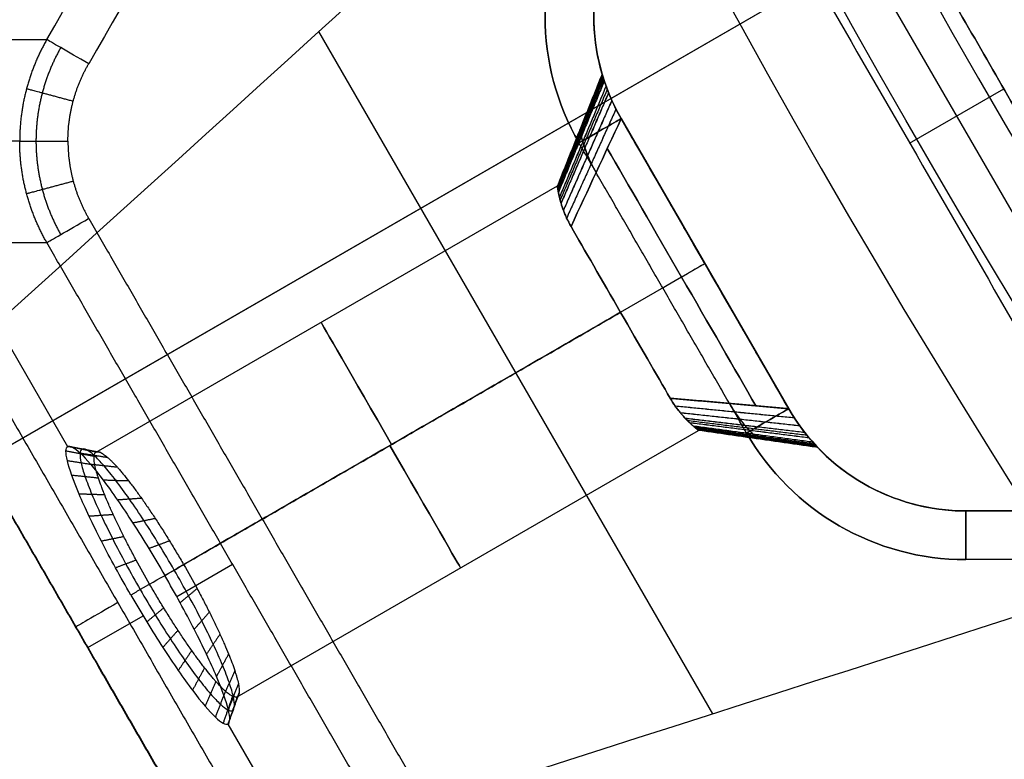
# Model space of a CAD drawing. Header units: millimetres. Extents: x -231 to 231, y -185 to 265.
# Tile 8 of 29: x -177 to -157, y -104 to -89. Entities that reach past the tile are written whole.
import ezdxf

# ---------------------------------------------------------------- set-up
doc = ezdxf.new("R2010")
doc.units = ezdxf.units.MM
doc.layers.add('Layer 01', color=7, linetype='Continuous', true_color=0x000000)

msp = doc.modelspace()

# ---------------------------------------------------------------- linework, layer by layer
at = {"layer": 'Layer 01', "color": 254, "true_color": 0xcad1ee}
for p, q in [((-127.926, -69.351, 781.5), (-186.354, -103.084, 230.361)), ((-149.99, -104.819, 771.164), (-165.771, -77.485, 771.164)), ((-210.288, -116.898, 231.23), (-158.868, -87.211, 781.5)), ((-162.91, -103.398, 394.938), (-171.001, -89.385, 394.938)), ((-158.869, -91.674, 760.81), (-156.936, -90.558, 781.5)), ((-164.794, -91.171, 332.244), (-161.353, -97.13, 332.244)), ((-164.794, -91.171, 314.756), (-161.353, -97.13, 314.756)), ((-164.794, -91.171, 337.5), (-161.353, -97.13, 337.5)), ((-161.353, -97.13, 309.5), (-164.794, -91.171, 309.5)), ((-175.579, -98.022, 323.5), (-166.104, -92.552, 323.5)), ((-178.583, -93.717, 323.518), (-176.164, -97.908, 323.518)), ((-164.805, -95.15, 326.4), (-163.073, -94.15, 328.4)), ((-164.805, -95.15, 320.6), (-163.073, -94.15, 318.6)), ((-163.073, -94.15, 328.4), (-163.073, -94.15, 337.5)), ((-163.073, -94.15, 309.5), (-163.073, -94.15, 318.6)), ((-173.78, -100.332, 326.4), (-164.805, -95.15, 326.4)), ((-172.679, -103.045, 323.5), (-163.204, -97.575, 323.5)), ((-157.716, -99.23, 323.5), (157.716, -99.23, 323.5)), ((-173.922, -100.985, 326.808), (-172.776, -100.324, 337.622)), ((-175.744, -102.037, 309.622), (-174.612, -101.384, 320.301)), ((-172.873, -103.608, 323.518), (-170.453, -107.799, 323.518))]:
    msp.add_line(p, q, dxfattribs=at)
for centre, radius, start, end in [((0, 0, 797.5), 185.225, 180, 0), ((0, 0, 762.8), 185.225, 180, 0), ((0, 0, 780.15), 185.225, 180, 0), ((0, 0, 799.5), 181.505, 180, 0), ((-161.156, -89.071, 308.5), 5.2, 150, 210), ((-161.156, -89.071, 309.5), 4.2, 150, 210), ((-161.156, -89.071, 323.5), 4.2, 150, 196.3862), ((-157.716, -95.03, 309.5), 4.2, 210, 270), ((-157.716, -95.03, 338.5), 5.2, 210, 270), ((-157.716, -95.03, 308.5), 5.2, 210, 270), ((-157.716, -95.03, 323.5), 4.2, 223.6138, 270)]:
    msp.add_arc(centre, radius, start, end, dxfattribs=at)
at = {"layer": 'Layer 01', "color": 254, "true_color": 0xcad1ee, "extrusion": (0, 0, -1)}
for centre, radius, start, end in [((0, 0, -799.5), 183.225, 180, 0), ((161.156, -89.071, -338.5), 5.2, 330, 30), ((161.156, -89.071, -308.5), 5.2, 330, 30), ((161.156, -89.071, -337.5), 4.2, 330, 30), ((157.716, -95.03, -337.5), 4.2, 270, 330), ((157.716, -95.03, -338.5), 5.2, 270, 330), ((157.716, -95.03, -308.5), 5.2, 270, 330)]:
    msp.add_arc(centre, radius, start, end, dxfattribs=at)
at = {"layer": 'Layer 01', "color": 254, "true_color": 0xcad1ee, "extrusion": (-0.5, -0.866025, -2.68317e-14)}
msp.add_arc((-107.164, 337.5, 165.846), 1, 90, 173.0209, dxfattribs=at)
at = {"layer": 'Layer 01', "color": 254, "true_color": 0xcad1ee, "extrusion": (-0.5, 0.866025, -1.20185e-14)}
msp.add_arc((189.301, 337.5, 3.441), 1, 90, 180, dxfattribs=at)
at = {"layer": 'Layer 01', "color": 254, "true_color": 0xcad1ee, "extrusion": (-0.5, 0.866025, 0)}
for centre, start, end in [((189.301, 309.5, 3.441), 180, 270), ((189.301, 309.5), 180, 270), ((189.301, 309.5, -3.441), 180, 270), ((202.225, 309.5), 270, 0), ((202.225, 309.5), 0, 6.9791)]:
    msp.add_arc(centre, 1, start, end, dxfattribs=at)
at = {"layer": 'Layer 01', "color": 254, "true_color": 0xcad1ee, "extrusion": (0.866025, 0.5, -4.59537e-16)}
msp.add_arc((0, 323.5, -188.301), 4.9, 45.398, 134.602, dxfattribs=at)
at = {"layer": 'Layer 01', "color": 254, "true_color": 0xcad1ee, "extrusion": (0.866025, 0.5, -3.6763e-16)}
msp.add_arc((0, 323.5, -188.301), 4.9, 225.398, 314.602, dxfattribs=at)
at = {"layer": 'Layer 01', "color": 254, "true_color": 0xcad1ee, "extrusion": (0, 1, 0)}
msp.add_arc((176.156, 337.5, -91.633), 1, 8.0456, 90, dxfattribs=at)
at = {"layer": 'Layer 01', "color": 254, "true_color": 0xcad1ee, "extrusion": (0.866025, 0.5, 0)}
for centre, radius, start, end in [((0, 323.5, -188.854), 4.347, 45.398, 134.602), ((0, 323.5, -188.854), 4.347, 225.398, 314.602), ((0, 323.5, -195.731), 2.9, 270, 90)]:
    msp.add_arc(centre, radius, start, end, dxfattribs=at)
at = {"layer": 'Layer 01', "color": 254, "true_color": 0xcad1ee, "extrusion": (-0.5, 0.866025, -3.00148e-14)}
msp.add_arc((198.798, 337.5, 7.133), 1, 6.9791, 90, dxfattribs=at)
at = {"layer": 'Layer 01', "color": 254, "true_color": 0xcad1ee, "extrusion": (-0.866025, -0.5, 8.5341e-14)}
msp.add_arc((0, 323.5, 190.301), 2.9, 225.398, 270, dxfattribs=at)
at = {"layer": 'Layer 01', "color": 254, "true_color": 0xcad1ee, "extrusion": (-0.866025, -0.5, -1.80785e-14)}
msp.add_arc((0, 323.5, 190.301), 2.9, 90, 134.602, dxfattribs=at)
at = {"layer": 'Layer 01', "color": 254, "true_color": 0xcad1ee, "extrusion": (0.5, -0.866025, 0)}
for centre, start, end in [((-189.301, 337.5), 360, 90), ((-198.798, 337.5), 90, 173.0209)]:
    msp.add_arc(centre, 1, start, end, dxfattribs=at)
at = {"layer": 'Layer 01', "color": 254, "true_color": 0xcad1ee, "extrusion": (-0.866025, -0.5, 6.28759e-14)}
msp.add_arc((0, 323.5, 190.301), 2.9, 45.398, 90, dxfattribs=at)
at = {"layer": 'Layer 01', "color": 254, "true_color": 0xcad1ee, "extrusion": (-0.866025, -0.5, -9.17217e-15)}
msp.add_arc((0, 323.5, 190.301), 2.9, 270, 314.602, dxfattribs=at)
at = {"layer": 'Layer 01', "color": 254, "true_color": 0xcad1ee, "extrusion": (-0.5, 0.866025, 1.85927e-15)}
msp.add_arc((189.301, 337.5, -3.441), 1, 90, 180, dxfattribs=at)
at = {"layer": 'Layer 01', "color": 254, "true_color": 0xcad1ee, "extrusion": (0.866025, 0.5, -5.68434e-14)}
msp.add_arc((0, 323.5, -195.772), 2.9, 90, 270, dxfattribs=at)
at = {"layer": 'Layer 01', "color": 254, "true_color": 0xcad1ee, "extrusion": (-1, 0, 0)}
for centre, start, end in [((100.23, 337.5, 157.716), 90, 180), ((100.23, 309.5, 157.716), 180, 270)]:
    msp.add_arc(centre, 1, start, end, dxfattribs=at)
at = {"layer": 'Layer 01', "color": 254, "true_color": 0xcad1ee}
for points, degree in [([(-180.554, -89.545, 309.5), (-96.642, 55.796, 309.5), (-12.729, 201.137, 309.5)], 2), ([(-12.723, 201.133, 309.622), (-96.635, 55.792, 309.622), (-180.548, -89.549, 309.622)], 2), ([(-11.863, 200.637, 308.5), (-95.776, 55.296, 308.5), (-179.688, -90.045, 308.5)], 2), ([(-176.59, -89.549, 337.622), (-93.667, 54.079, 337.622), (-10.744, 197.706, 337.622)], 2), ([(-9.884, 197.209, 338.5), (-92.807, 53.582, 338.5), (-175.73, -90.045, 338.5)], 2), ([(-135.124, -58.063, 781.5), (-161.577, -75.501, 523.137), (-189.078, -96.911, 265.149), (-215.533, -114.357, 6.786)], 3), ([(-208.235, -119.934, 6.746), (-181.806, -102.477, 265.021), (-160.35, -76.424, 523.225), (-133.907, -58.992, 781.5)], 3), ([(-164.845, -76.858, 781.5), (-188.033, -92.409, 523.324), (-206.23, -116.591, 265.22), (-229.4, -132.174, 7.044)], 3), ([(-164.845, -76.858, 781.5), (-156.914, -90.595, 781.5), (-148.984, -104.331, 781.5)], 2), ([(-148.984, -104.331, 781.5), (-156.914, -90.595, 781.5), (-164.845, -76.858, 781.5)], 2), ([(-118.042, -86.471, 781.5), (-146.36, -100.656, 523.225), (-179.651, -106.21, 265.021), (-207.983, -120.369, 6.746)], 3), ([(-117.846, -87.989, 781.5), (-146.174, -102.179, 523.137), (-178.467, -115.291, 265.149), (-206.803, -129.478, 6.786)], 3), ([(-180.548, -89.549, 309.622), (-178.569, -89.549, 323.622), (-176.59, -89.549, 337.622)], 2), ([(-165.186, -90.256, 323.502), (-165.645, -91.404, 323.501), (-166.104, -92.552, 323.501)], 2), ([(-165.181, -90.272, 323.986), (-165.642, -91.419, 323.887), (-166.102, -92.567, 323.788)], 2), ([(-165.181, -90.272, 323.019), (-165.642, -91.419, 323.117), (-166.102, -92.567, 323.216)], 2), ([(-165.175, -90.292, 324.229), (-165.637, -91.439, 324.08), (-166.1, -92.586, 323.931)], 2), ([(-165.167, -90.319, 322.539), (-165.631, -91.465, 322.735), (-166.096, -92.612, 322.931)], 2), ([(-165.166, -90.32, 324.468), (-165.631, -91.466, 324.271), (-166.095, -92.613, 324.073)], 2), ([(-165.155, -90.355, 322.301), (-165.623, -91.5, 322.546), (-166.09, -92.645, 322.79)], 2), ([(-165.141, -90.398, 322.067), (-165.612, -91.542, 322.36), (-166.083, -92.686, 322.652)], 2), ([(-165.141, -90.398, 324.937), (-165.612, -91.542, 324.644), (-166.082, -92.686, 324.35)], 2), ([(-165.104, -90.504, 321.613), (-165.583, -91.645, 321.998), (-166.061, -92.785, 322.383)], 2), ([(-165.104, -90.505, 325.391), (-165.582, -91.646, 325.005), (-166.061, -92.786, 324.619)], 2), ([(-165.08, -90.569, 325.613), (-165.563, -91.707, 325.182), (-166.046, -92.845, 324.751)], 2), ([(-165.053, -90.637, 321.176), (-165.541, -91.773, 321.65), (-166.028, -92.908, 322.125)], 2), ([(-165.052, -90.64, 325.83), (-165.54, -91.775, 325.355), (-166.028, -92.91, 324.879)], 2), ([(-164.986, -90.796, 320.759), (-165.483, -91.924, 321.318), (-165.98, -93.053, 321.878)], 2), ([(-164.985, -90.797, 326.244), (-165.482, -91.926, 325.684), (-165.98, -93.054, 325.124)], 2), ([(-164.9, -90.974, 320.37), (-165.407, -92.094, 321.009), (-165.913, -93.214, 321.648)], 2), ([(-164.9, -90.975, 326.63), (-165.407, -92.094, 325.991), (-165.913, -93.214, 325.353)], 2), ([(-165.823, -93.387, 321.435), (-165.48, -92.648, 320.961), (-165.137, -91.909, 320.486), (-164.794, -91.171, 320.011)], 3), ([(-164.794, -91.171, 326.989), (-165.137, -91.909, 326.514), (-165.48, -92.648, 326.039), (-165.823, -93.387, 325.565)], 3), ([(-164.794, -91.171, 337.5), (-164.794, -91.171, 332.244), (-164.794, -91.171, 326.989)], 2), ([(-161.353, -97.13, 337.5), (-163.073, -94.15, 337.5), (-164.794, -91.171, 337.5)], 2), ([(-164.794, -91.171, 320.011), (-164.794, -91.171, 314.756), (-164.794, -91.171, 309.5)], 2), ([(-164.794, -91.171, 309.5), (-163.073, -94.15, 309.5), (-161.353, -97.13, 309.5)], 2), ([(-177.147, -91.633, 337.64), (-179.126, -91.633, 323.64), (-181.104, -91.633, 309.64)], 2), ([(-162.219, -97.63, 338.5), (-163.939, -94.65, 338.5), (-165.66, -91.671, 338.5)], 2), ([(-162.219, -97.63, 308.5), (-163.939, -94.65, 308.5), (-165.66, -91.671, 308.5)], 2), ([(-179.688, -93.221, 308.5), (-175.132, -101.113, 308.5), (-170.576, -109.004, 308.5)], 2), ([(-175.73, -93.221, 338.5), (-172.164, -99.399, 338.5), (-168.597, -105.576, 338.5)], 2), ([(-171.442, -109.504, 309.5), (-175.998, -101.613, 309.5), (-180.554, -93.721, 309.5)], 2), ([(-180.548, -93.717, 309.622), (-178.569, -93.717, 323.622), (-176.59, -93.717, 337.622)], 2), ([(-180.548, -93.717, 309.622), (-175.992, -101.609, 309.622), (-171.436, -109.5, 309.622)], 2), ([(-169.457, -106.073, 337.622), (-173.023, -99.895, 337.622), (-176.59, -93.717, 337.622)], 2), ([(-174.478, -100.735, 320.6), (-169.642, -97.943, 320.6), (-164.805, -95.15, 320.6)], 2), ([(-164.805, -95.15, 326.4), (-169.293, -97.741, 326.4), (-173.78, -100.332, 326.4)], 2), ([(-163.787, -96.914, 325.565), (-162.57, -97.022, 326.277), (-161.353, -97.13, 326.989)], 2), ([(-161.353, -97.13, 320.011), (-162.57, -97.022, 320.723), (-163.787, -96.914, 321.435)], 2), ([(-161.236, -97.32, 320.37), (-162.459, -97.199, 321.009), (-163.682, -97.078, 321.647)], 2), ([(-161.236, -97.321, 326.63), (-162.459, -97.2, 325.991), (-163.682, -97.078, 325.352)], 2), ([(-161.125, -97.483, 320.756), (-162.351, -97.349, 321.316), (-163.577, -97.216, 321.876)], 2), ([(-161.124, -97.484, 326.241), (-162.35, -97.35, 325.682), (-163.576, -97.217, 325.122)], 2), ([(-161.353, -97.13, 326.989), (-161.353, -97.13, 332.244), (-161.353, -97.13, 337.5)], 2), ([(-161.353, -97.13, 309.5), (-161.353, -97.13, 314.756), (-161.353, -97.13, 320.011)], 2), ([(-161.022, -97.62, 321.17), (-162.25, -97.474, 321.645), (-163.477, -97.329, 322.121)], 2), ([(-161.021, -97.621, 325.824), (-162.248, -97.476, 325.35), (-163.475, -97.331, 324.875)], 2), ([(-160.975, -97.679, 321.387), (-162.202, -97.528, 321.818), (-163.43, -97.377, 322.249)], 2), ([(-160.932, -97.731, 321.609), (-162.159, -97.576, 321.995), (-163.386, -97.42, 322.381)], 2), ([(-160.931, -97.732, 325.387), (-162.158, -97.576, 325.002), (-163.385, -97.421, 324.617)], 2), ([(-160.858, -97.817, 322.063), (-162.084, -97.653, 322.356), (-163.31, -97.488, 322.65)], 2), ([(-160.857, -97.818, 324.933), (-162.083, -97.653, 324.64), (-163.309, -97.489, 324.348)], 2), ([(-160.827, -97.851, 324.699), (-162.053, -97.683, 324.454), (-163.278, -97.515, 324.21)], 2), ([(-160.802, -97.878, 322.532), (-162.028, -97.707, 322.729), (-163.253, -97.537, 322.927)], 2), ([(-160.802, -97.879, 324.461), (-162.027, -97.708, 324.265), (-163.252, -97.537, 324.069)], 2), ([(-160.783, -97.9, 322.771), (-162.007, -97.726, 322.92), (-163.232, -97.553, 323.069)], 2), ([(-160.768, -97.915, 323.014), (-161.992, -97.74, 323.113), (-163.217, -97.565, 323.212)], 2), ([(-160.768, -97.915, 323.981), (-161.992, -97.74, 323.883), (-163.216, -97.565, 323.784)], 2), ([(-160.756, -97.927, 323.498), (-161.98, -97.751, 323.499), (-163.204, -97.575, 323.499)], 2), ([(-175.619, -98.109, 322.934), (-175.908, -98.055, 322.923), (-176.196, -98, 322.913)], 2), ([(-175.579, -98.022, 323.5), (-175.869, -97.964, 323.527), (-176.16, -97.906, 323.555)], 2), ([(-175.483, -98.031, 324.066), (-175.772, -97.976, 324.131), (-176.06, -97.922, 324.197)], 2), ([(-175.335, -98.136, 324.61), (-175.618, -98.091, 324.712), (-175.901, -98.046, 324.814)], 2), ([(-175.602, -98.29, 322.39), (-175.885, -98.245, 322.343), (-176.168, -98.2, 322.295)], 2), ([(-175.141, -98.333, 325.111), (-175.415, -98.304, 325.247), (-175.689, -98.274, 325.383)], 2), ([(-175.528, -98.557, 321.889), (-175.802, -98.528, 321.808), (-176.076, -98.498, 321.726)], 2), ([(-174.907, -98.615, 325.551), (-175.169, -98.607, 325.716), (-175.431, -98.598, 325.882)], 2), ([(-175.401, -98.9, 321.449), (-175.663, -98.892, 321.338), (-175.925, -98.883, 321.227)], 2), ([(-174.644, -98.971, 325.911), (-174.891, -98.988, 326.101), (-175.138, -99.005, 326.291)], 2), ([(-157.716, -99.23, 337.5), (-157.716, -99.23, 323.5), (-157.716, -99.23, 309.5)], 2), ([(157.716, -99.23, 337.5), (0, -99.23, 337.5), (-157.716, -99.23, 337.5)], 2), ([(-157.716, -99.23, 309.5), (0, -99.23, 309.5), (157.716, -99.23, 309.5)], 2), ([(-175.224, -99.306, 321.089), (-175.472, -99.323, 320.954), (-175.719, -99.34, 320.818)], 2), ([(-174.361, -99.386, 326.179), (-174.592, -99.433, 326.387), (-174.822, -99.479, 326.595)], 2), ([(-175.006, -99.758, 320.821), (-175.236, -99.805, 320.667), (-175.467, -99.851, 320.514)], 2), ([(-174.07, -99.846, 326.344), (-174.281, -99.924, 326.563), (-174.493, -100.002, 326.782)], 2), ([(-174.754, -100.241, 320.656), (-174.966, -100.319, 320.491), (-175.178, -100.398, 320.327)], 2), ([(157.716, -100.23, 338.5), (0, -100.23, 338.5), (-157.716, -100.23, 338.5)], 2), ([(157.716, -100.23, 308.5), (0, -100.23, 308.5), (-157.716, -100.23, 308.5)], 2), ([(-173.78, -100.332, 326.4), (-173.973, -100.443, 326.623), (-174.166, -100.555, 326.845)], 2), ([(-174.478, -100.735, 320.6), (-174.671, -100.846, 320.432), (-174.863, -100.957, 320.264)], 2), ([(-173.504, -100.826, 326.344), (-173.678, -100.97, 326.563), (-173.851, -101.114, 326.782)], 2), ([(-174.188, -101.221, 320.656), (-174.362, -101.365, 320.491), (-174.536, -101.509, 320.327)], 2), ([(-173.252, -101.308, 326.179), (-173.407, -101.484, 326.387), (-173.563, -101.661, 326.595)], 2), ([(-173.896, -101.681, 320.821), (-174.052, -101.857, 320.667), (-174.207, -102.033, 320.514)], 2), ([(-173.033, -101.761, 325.911), (-173.172, -101.966, 326.101), (-173.31, -102.172, 326.291)], 2), ([(-173.613, -102.096, 321.089), (-173.752, -102.301, 320.954), (-173.89, -102.507, 320.818)], 2), ([(-172.857, -102.167, 325.551), (-172.981, -102.398, 325.716), (-173.104, -102.629, 325.882)], 2), ([(-173.35, -102.452, 321.449), (-173.474, -102.683, 321.338), (-173.598, -102.914, 321.227)], 2), ([(-172.729, -102.51, 325.111), (-172.841, -102.762, 325.247), (-172.953, -103.014, 325.383)], 2), ([(-173.117, -102.733, 321.889), (-173.229, -102.985, 321.808), (-173.34, -103.237, 321.726)], 2), ([(-172.656, -102.777, 324.61), (-172.758, -103.044, 324.712), (-172.861, -103.312, 324.814)], 2), ([(-172.923, -102.931, 322.39), (-173.025, -103.198, 322.343), (-173.128, -103.466, 322.295)], 2), ([(-172.775, -103.036, 322.934), (-172.872, -103.313, 322.923), (-172.969, -103.59, 322.913)], 2), ([(-172.679, -103.045, 323.5), (-172.774, -103.325, 323.527), (-172.869, -103.606, 323.555)], 2), ([(-172.639, -102.957, 324.066), (-172.736, -103.235, 324.131), (-172.833, -103.512, 324.197)], 2)]:
    msp.add_open_spline(points, degree=degree, dxfattribs=at)
for points, knots in [([(-136.649, -58.268, 781.5), (-163.13, -75.723, 522.915), (-198.193, -98.124, 265.542), (-224.668, -115.576, 6.957), (-224.671, -115.577, 6.936), (-224.673, -115.579, 6.916), (-224.675, -115.58, 6.895)], [-781.821923, -781.821923, -781.821923, -781.821923, -0.062312, -0.062312, -0.062312, 0, 0, 0, 0]), ([(-224.957, -115.743, 6.895), (-201.865, -100.251, 264.675), (-187.274, -89.658, 523.513), (-164.122, -74.131, 781.285), (-164.115, -74.127, 781.357), (-164.109, -74.122, 781.428), (-164.103, -74.118, 781.5)], [-778.232194, -778.232194, -778.232194, -778.232194, -0.215963, -0.215963, -0.215963, 0, 0, 0, 0]), ([(-165.042, -75.337, 781.5), (-165.044, -75.339, 781.48), (-165.046, -75.34, 781.461), (-165.047, -75.341, 781.441), (-188.224, -90.885, 523.391), (-207.427, -107.505, 265.048), (-230.585, -123.054, 6.996)], [162.909634, 162.909634, 162.909634, 162.909634, 162.968678, 162.968678, 162.968678, 941.769422, 941.769422, 941.769422, 941.769422]), ([(-166.677, -78.111, 760.988), (-165.379, -80.381, 760.889), (-164.075, -82.648, 760.853), (-161.463, -87.181, 760.813), (-160.155, -89.446, 760.81), (-157.539, -93.977, 760.81), (-156.231, -96.242, 760.813), (-153.612, -100.77, 760.853), (-152.301, -103.033, 760.889), (-150.985, -105.291, 760.988)], [-31.388997, -31.388997, -31.388997, -31.388997, -23.541748, -23.541748, -15.694498, -15.694498, -7.847249, -7.847249, 0, 0, 0, 0]), ([(-212.433, -136.784, 6.895), (-212.431, -136.783, 6.915), (-212.428, -136.782, 6.936), (-212.426, -136.781, 6.957), (-184.074, -122.578, 265.542), (-147.143, -103.413, 522.915), (-118.786, -89.208, 781.5)], [-781.821951, -781.821951, -781.821951, -781.821951, -781.759611, -781.759611, -781.759611, 0, 0, 0, 0]), ([(-164.794, -91.171, 320.011), (-164.872, -91.035, 320.239), (-164.935, -90.909, 320.488), (-165.037, -90.682, 321.03), (-165.075, -90.585, 321.313), (-165.163, -90.343, 322.212), (-165.186, -90.255, 322.855), (-165.186, -90.256, 323.825), (-165.18, -90.277, 324.149), (-165.16, -90.341, 324.628), (-165.151, -90.367, 324.782), (-165.131, -90.429, 325.09), (-165.118, -90.465, 325.241), (-165.074, -90.586, 325.69), (-165.036, -90.684, 325.974), (-164.934, -90.91, 326.514), (-164.872, -91.036, 326.762), (-164.794, -91.171, 326.989)], [0, 0, 0, 0, 0.921842, 0.921842, 1.843684, 1.843684, 3.687368, 3.687368, 4.60921, 4.60921, 5.070131, 5.070131, 5.531052, 5.531052, 6.452894, 6.452894, 7.374736, 7.374736, 7.374736, 7.374736]), ([(-165.309, -92.279, 326.277), (-165.345, -92.215, 326.185), (-165.378, -92.153, 326.09), (-165.435, -92.035, 325.893), (-165.46, -91.979, 325.79), (-165.504, -91.872, 325.578), (-165.523, -91.822, 325.468), (-165.548, -91.752, 325.298), (-165.556, -91.729, 325.24), (-165.57, -91.686, 325.123), (-165.576, -91.665, 325.064), (-165.594, -91.607, 324.887), (-165.604, -91.572, 324.766), (-165.62, -91.512, 324.521), (-165.626, -91.487, 324.397), (-165.633, -91.456, 324.208), (-165.635, -91.447, 324.144), (-165.639, -91.431, 324.016), (-165.64, -91.425, 323.952), (-165.644, -91.409, 323.758), (-165.645, -91.404, 323.63), (-165.645, -91.404, 323.373), (-165.644, -91.409, 323.245), (-165.639, -91.429, 322.99), (-165.636, -91.445, 322.862), (-165.629, -91.476, 322.672), (-165.626, -91.487, 322.608), (-165.619, -91.513, 322.483), (-165.616, -91.526, 322.421), (-165.604, -91.571, 322.237), (-165.594, -91.606, 322.116), (-165.571, -91.683, 321.88), (-165.557, -91.726, 321.764), (-165.524, -91.82, 321.537), (-165.505, -91.871, 321.425), (-165.461, -91.978, 321.212), (-165.436, -92.035, 321.108), (-165.378, -92.153, 320.91), (-165.345, -92.215, 320.815), (-165.309, -92.279, 320.723)], [0, 0, 0, 0, 0.460312, 0.460312, 0.920625, 0.920625, 1.380937, 1.380937, 1.611094, 1.611094, 1.84125, 1.84125, 2.301562, 2.301562, 2.761875, 2.761875, 2.992031, 2.992031, 3.222187, 3.222187, 3.6825, 3.6825, 4.142812, 4.142812, 4.603124, 4.603124, 4.833281, 4.833281, 5.063437, 5.063437, 5.523749, 5.523749, 5.984062, 5.984062, 6.444374, 6.444374, 6.904687, 6.904687, 7.364999, 7.364999, 7.364999, 7.364999]), ([(-165.823, -93.387, 325.565), (-165.856, -93.331, 325.501), (-165.886, -93.273, 325.431), (-165.917, -93.206, 325.343), (-165.919, -93.201, 325.336), (-165.925, -93.188, 325.318), (-165.934, -93.169, 325.292), (-165.942, -93.149, 325.264), (-165.959, -93.109, 325.207), (-165.97, -93.082, 325.167), (-165.981, -93.051, 325.119), (-165.982, -93.049, 325.116), (-165.984, -93.043, 325.107), (-165.987, -93.035, 325.094), (-165.994, -93.016, 325.063), (-166, -92.998, 325.034), (-166.012, -92.962, 324.973), (-166.02, -92.936, 324.928), (-166.028, -92.909, 324.876), (-166.028, -92.908, 324.875), (-166.029, -92.906, 324.871), (-166.03, -92.903, 324.865), (-166.032, -92.895, 324.849), (-166.035, -92.887, 324.834), (-166.039, -92.871, 324.802), (-166.043, -92.858, 324.778), (-166.047, -92.842, 324.744), (-166.048, -92.838, 324.735), (-166.05, -92.831, 324.72), (-166.052, -92.821, 324.698), (-166.054, -92.813, 324.68), (-166.058, -92.798, 324.647), (-166.06, -92.791, 324.63), (-166.061, -92.786, 324.618), (-166.062, -92.783, 324.613), (-166.062, -92.781, 324.606), (-166.063, -92.777, 324.597), (-166.065, -92.768, 324.575), (-166.069, -92.75, 324.532), (-166.072, -92.737, 324.497), (-166.077, -92.712, 324.43), (-166.08, -92.698, 324.388), (-166.083, -92.685, 324.346), (-166.083, -92.682, 324.338), (-166.084, -92.679, 324.326), (-166.085, -92.673, 324.308), (-166.087, -92.661, 324.266), (-166.089, -92.651, 324.231), (-166.092, -92.633, 324.162), (-166.094, -92.622, 324.117), (-166.096, -92.61, 324.062), (-166.096, -92.608, 324.049), (-166.097, -92.603, 324.024), (-166.098, -92.596, 323.988), (-166.1, -92.581, 323.903), (-166.102, -92.572, 323.83), (-166.104, -92.557, 323.687), (-166.104, -92.552, 323.593), (-166.104, -92.552, 323.317), (-166.102, -92.571, 323.126), (-166.095, -92.614, 322.919), (-166.095, -92.616, 322.909), (-166.094, -92.621, 322.887), (-166.093, -92.629, 322.853), (-166.091, -92.638, 322.819), (-166.088, -92.656, 322.749), (-166.086, -92.67, 322.701), (-166.082, -92.688, 322.646), (-166.082, -92.689, 322.642), (-166.081, -92.692, 322.633), (-166.08, -92.697, 322.618), (-166.078, -92.708, 322.582), (-166.076, -92.72, 322.55), (-166.07, -92.745, 322.483), (-166.066, -92.763, 322.434), (-166.061, -92.786, 322.38), (-166.061, -92.786, 322.38), (-166.061, -92.788, 322.377), (-166.06, -92.79, 322.372), (-166.059, -92.796, 322.359), (-166.057, -92.802, 322.344), (-166.054, -92.816, 322.311), (-166.05, -92.829, 322.284), (-166.045, -92.848, 322.245), (-166.045, -92.85, 322.239), (-166.043, -92.857, 322.226), (-166.041, -92.866, 322.208), (-166.038, -92.874, 322.191), (-166.034, -92.89, 322.159), (-166.031, -92.9, 322.14), (-166.028, -92.909, 322.123), (-166.027, -92.912, 322.119), (-166.026, -92.915, 322.112), (-166.025, -92.92, 322.103), (-166.022, -92.931, 322.083), (-166.015, -92.954, 322.042), (-166.008, -92.972, 322.01), (-165.996, -93.009, 321.948), (-165.988, -93.032, 321.911), (-165.979, -93.056, 321.874), (-165.978, -93.06, 321.867), (-165.975, -93.067, 321.856), (-165.971, -93.077, 321.841), (-165.962, -93.101, 321.804), (-165.954, -93.122, 321.775), (-165.937, -93.162, 321.717), (-165.925, -93.188, 321.681), (-165.91, -93.22, 321.639), (-165.907, -93.228, 321.628), (-165.9, -93.243, 321.609), (-165.889, -93.265, 321.581), (-165.878, -93.287, 321.554), (-165.855, -93.33, 321.501), (-165.84, -93.359, 321.467), (-165.823, -93.387, 321.435)], [-4.613828, -4.613828, -4.613828, -4.613828, -4.325463, -4.325463, -4.289418, -4.289418, -4.253372, -4.181281, -4.181281, -4.037099, -4.037099, -4.019076, -4.019076, -4.001054, -3.965008, -3.892917, -3.892917, -3.748735, -3.748735, -3.739724, -3.739724, -3.730712, -3.712689, -3.676644, -3.676644, -3.604553, -3.604553, -3.58653, -3.58653, -3.568507, -3.532462, -3.532462, -3.460371, -3.460371, -3.451359, -3.451359, -3.442348, -3.424325, -3.38828, -3.316189, -3.316189, -3.172007, -3.172007, -3.153984, -3.153984, -3.135961, -3.099915, -3.027824, -3.027824, -2.883642, -2.883642, -2.847597, -2.847597, -2.811551, -2.73946, -2.595278, -2.595278, -2.306914, -2.306914, -1.730185, -1.730185, -1.69414, -1.69414, -1.658094, -1.586003, -1.586003, -1.441821, -1.441821, -1.423798, -1.423798, -1.405776, -1.36973, -1.297639, -1.297639, -1.153457, -1.153457, -1.144446, -1.144446, -1.135434, -1.117411, -1.081366, -1.081366, -1.009275, -1.009275, -0.991252, -0.991252, -0.973229, -0.937184, -0.937184, -0.865093, -0.865093, -0.856081, -0.856081, -0.84707, -0.829047, -0.793002, -0.720911, -0.720911, -0.576728, -0.576728, -0.558706, -0.558706, -0.540683, -0.504637, -0.432546, -0.432546, -0.288364, -0.288364, -0.252319, -0.252319, -0.216273, -0.144182, -0.144182, 0, 0, 0, 0]), ([(-163.787, -96.914, 321.435), (-163.755, -96.97, 321.499), (-163.72, -97.025, 321.569), (-163.678, -97.085, 321.657), (-163.674, -97.09, 321.664), (-163.666, -97.101, 321.682), (-163.653, -97.118, 321.708), (-163.64, -97.136, 321.736), (-163.614, -97.17, 321.793), (-163.596, -97.193, 321.833), (-163.575, -97.218, 321.881), (-163.574, -97.22, 321.884), (-163.57, -97.224, 321.893), (-163.564, -97.231, 321.906), (-163.551, -97.247, 321.937), (-163.538, -97.261, 321.966), (-163.513, -97.29, 322.027), (-163.495, -97.309, 322.072), (-163.476, -97.33, 322.124), (-163.475, -97.331, 322.125), (-163.474, -97.332, 322.129), (-163.471, -97.335, 322.135), (-163.465, -97.341, 322.151), (-163.46, -97.347, 322.166), (-163.448, -97.359, 322.198), (-163.439, -97.368, 322.222), (-163.427, -97.38, 322.256), (-163.424, -97.383, 322.265), (-163.419, -97.388, 322.28), (-163.412, -97.395, 322.302), (-163.405, -97.401, 322.32), (-163.394, -97.412, 322.353), (-163.389, -97.417, 322.37), (-163.385, -97.42, 322.382), (-163.384, -97.422, 322.387), (-163.382, -97.424, 322.394), (-163.379, -97.427, 322.403), (-163.372, -97.433, 322.425), (-163.359, -97.445, 322.468), (-163.349, -97.454, 322.503), (-163.33, -97.471, 322.57), (-163.319, -97.48, 322.612), (-163.309, -97.489, 322.654), (-163.307, -97.491, 322.662), (-163.304, -97.494, 322.674), (-163.3, -97.497, 322.692), (-163.29, -97.505, 322.734), (-163.283, -97.512, 322.769), (-163.268, -97.524, 322.838), (-163.26, -97.531, 322.883), (-163.251, -97.538, 322.938), (-163.249, -97.54, 322.951), (-163.245, -97.543, 322.976), (-163.239, -97.547, 323.012), (-163.228, -97.557, 323.097), (-163.22, -97.563, 323.17), (-163.208, -97.572, 323.313), (-163.204, -97.575, 323.407), (-163.204, -97.575, 323.683), (-163.22, -97.563, 323.874), (-163.254, -97.535, 324.081), (-163.256, -97.534, 324.091), (-163.26, -97.531, 324.113), (-163.266, -97.526, 324.147), (-163.272, -97.52, 324.181), (-163.287, -97.508, 324.251), (-163.297, -97.499, 324.299), (-163.311, -97.488, 324.354), (-163.312, -97.487, 324.358), (-163.314, -97.485, 324.367), (-163.318, -97.482, 324.382), (-163.327, -97.474, 324.418), (-163.336, -97.466, 324.45), (-163.354, -97.449, 324.517), (-163.369, -97.436, 324.566), (-163.386, -97.42, 324.62), (-163.386, -97.42, 324.62), (-163.387, -97.419, 324.623), (-163.388, -97.417, 324.628), (-163.393, -97.413, 324.641), (-163.397, -97.409, 324.656), (-163.408, -97.398, 324.689), (-163.417, -97.39, 324.716), (-163.431, -97.376, 324.755), (-163.433, -97.374, 324.761), (-163.438, -97.369, 324.774), (-163.444, -97.363, 324.792), (-163.451, -97.356, 324.809), (-163.462, -97.344, 324.841), (-163.469, -97.337, 324.86), (-163.476, -97.33, 324.877), (-163.478, -97.328, 324.881), (-163.48, -97.326, 324.888), (-163.483, -97.322, 324.897), (-163.491, -97.313, 324.917), (-163.507, -97.296, 324.958), (-163.52, -97.281, 324.99), (-163.546, -97.253, 325.052), (-163.562, -97.234, 325.089), (-163.578, -97.214, 325.126), (-163.581, -97.211, 325.133), (-163.586, -97.205, 325.144), (-163.593, -97.197, 325.159), (-163.609, -97.177, 325.196), (-163.622, -97.159, 325.225), (-163.649, -97.125, 325.283), (-163.666, -97.101, 325.319), (-163.686, -97.073, 325.361), (-163.691, -97.065, 325.372), (-163.701, -97.052, 325.391), (-163.714, -97.031, 325.419), (-163.728, -97.011, 325.446), (-163.754, -96.97, 325.499), (-163.771, -96.942, 325.533), (-163.787, -96.914, 325.565)], [-4.613828, -4.613828, -4.613828, -4.613828, -4.325463, -4.325463, -4.289418, -4.289418, -4.253372, -4.181281, -4.181281, -4.037099, -4.037099, -4.019076, -4.019076, -4.001054, -3.965008, -3.892917, -3.892917, -3.748735, -3.748735, -3.739724, -3.739724, -3.730712, -3.712689, -3.676644, -3.676644, -3.604553, -3.604553, -3.58653, -3.58653, -3.568507, -3.532462, -3.532462, -3.460371, -3.460371, -3.451359, -3.451359, -3.442348, -3.424325, -3.38828, -3.316189, -3.316189, -3.172007, -3.172007, -3.153984, -3.153984, -3.135961, -3.099915, -3.027824, -3.027824, -2.883642, -2.883642, -2.847597, -2.847597, -2.811551, -2.73946, -2.595278, -2.595278, -2.306914, -2.306914, -1.730185, -1.730185, -1.69414, -1.69414, -1.658094, -1.586003, -1.586003, -1.441821, -1.441821, -1.423798, -1.423798, -1.405776, -1.36973, -1.297639, -1.297639, -1.153457, -1.153457, -1.144446, -1.144446, -1.135434, -1.117411, -1.081366, -1.081366, -1.009275, -1.009275, -0.991252, -0.991252, -0.973229, -0.937184, -0.937184, -0.865093, -0.865093, -0.856081, -0.856081, -0.84707, -0.829047, -0.793002, -0.720911, -0.720911, -0.576728, -0.576728, -0.558706, -0.558706, -0.540683, -0.504637, -0.432546, -0.432546, -0.288364, -0.288364, -0.252319, -0.252319, -0.216273, -0.144182, -0.144182, 0, 0, 0, 0]), ([(-162.57, -97.022, 320.723), (-162.533, -97.086, 320.815), (-162.496, -97.145, 320.91), (-162.423, -97.254, 321.107), (-162.386, -97.303, 321.21), (-162.316, -97.395, 321.422), (-162.282, -97.436, 321.532), (-162.233, -97.493, 321.702), (-162.218, -97.511, 321.76), (-162.187, -97.545, 321.877), (-162.173, -97.561, 321.936), (-162.131, -97.605, 322.113), (-162.106, -97.631, 322.234), (-162.062, -97.675, 322.479), (-162.043, -97.693, 322.603), (-162.02, -97.715, 322.792), (-162.013, -97.721, 322.856), (-162.001, -97.732, 322.984), (-161.996, -97.737, 323.048), (-161.984, -97.747, 323.242), (-161.98, -97.751, 323.37), (-161.98, -97.751, 323.627), (-161.984, -97.748, 323.755), (-162, -97.733, 324.01), (-162.011, -97.723, 324.138), (-162.034, -97.701, 324.328), (-162.043, -97.693, 324.392), (-162.062, -97.674, 324.517), (-162.072, -97.664, 324.579), (-162.105, -97.631, 324.763), (-162.13, -97.606, 324.884), (-162.186, -97.547, 325.12), (-162.216, -97.514, 325.236), (-162.28, -97.438, 325.463), (-162.315, -97.396, 325.575), (-162.386, -97.304, 325.788), (-162.422, -97.254, 325.892), (-162.496, -97.145, 326.09), (-162.533, -97.086, 326.185), (-162.57, -97.022, 326.277)], [0, 0, 0, 0, 0.460312, 0.460312, 0.920625, 0.920625, 1.380937, 1.380937, 1.611094, 1.611094, 1.84125, 1.84125, 2.301562, 2.301562, 2.761875, 2.761875, 2.992031, 2.992031, 3.222187, 3.222187, 3.6825, 3.6825, 4.142812, 4.142812, 4.603124, 4.603124, 4.833281, 4.833281, 5.063437, 5.063437, 5.523749, 5.523749, 5.984062, 5.984062, 6.444374, 6.444374, 6.904687, 6.904687, 7.364999, 7.364999, 7.364999, 7.364999]), ([(-161.353, -97.13, 326.989), (-161.275, -97.266, 326.761), (-161.197, -97.383, 326.512), (-161.052, -97.585, 325.97), (-160.986, -97.666, 325.687), (-160.82, -97.864, 324.788), (-160.756, -97.927, 324.145), (-160.757, -97.927, 323.175), (-160.772, -97.911, 322.851), (-160.818, -97.862, 322.372), (-160.836, -97.842, 322.218), (-160.879, -97.793, 321.91), (-160.904, -97.764, 321.759), (-160.987, -97.665, 321.31), (-161.053, -97.583, 321.026), (-161.198, -97.382, 320.486), (-161.275, -97.265, 320.238), (-161.353, -97.13, 320.011)], [0, 0, 0, 0, 0.921842, 0.921842, 1.843684, 1.843684, 3.687368, 3.687368, 4.60921, 4.60921, 5.070131, 5.070131, 5.531052, 5.531052, 6.452894, 6.452894, 7.374736, 7.374736, 7.374736, 7.374736]), ([(-174.863, -100.957, 320.264), (-175.078, -100.586, 320.264), (-175.286, -100.205, 320.35), (-175.648, -99.498, 320.678), (-175.805, -99.165, 320.924), (-176.044, -98.602, 321.531), (-176.128, -98.367, 321.899), (-176.208, -98.033, 322.692), (-176.206, -97.932, 323.125), (-176.115, -97.88, 323.984), (-176.025, -97.928, 324.417), (-175.777, -98.164, 325.211), (-175.615, -98.354, 325.578), (-175.247, -98.843, 326.185), (-175.038, -99.146, 326.431), (-174.606, -99.813, 326.759), (-174.381, -100.181, 326.845), (-174.166, -100.555, 326.845)], [0, 0, 0, 0, 1.305425, 1.305425, 2.610849, 2.610849, 3.916274, 3.916274, 5.221699, 5.221699, 6.527123, 6.527123, 7.832548, 7.832548, 9.137973, 9.137973, 10.443397, 10.443397, 10.443397, 10.443397]), ([(-173.973, -100.443, 326.623), (-174.074, -100.268, 326.623), (-174.178, -100.094, 326.603), (-174.385, -99.755, 326.524), (-174.489, -99.59, 326.465), (-174.694, -99.276, 326.31), (-174.795, -99.126, 326.214), (-174.988, -98.849, 325.988), (-175.082, -98.721, 325.859), (-175.257, -98.492, 325.573), (-175.34, -98.39, 325.415), (-175.49, -98.217, 325.079), (-175.558, -98.146, 324.899), (-175.678, -98.036, 324.525), (-175.729, -97.997, 324.33), (-175.814, -97.955, 323.932), (-175.847, -97.951, 323.73), (-175.892, -97.977, 323.325), (-175.905, -98.008, 323.122), (-175.91, -98.102, 322.725), (-175.903, -98.166, 322.53), (-175.867, -98.324, 322.156), (-175.84, -98.419, 321.976), (-175.765, -98.636, 321.639), (-175.718, -98.758, 321.482), (-175.607, -99.025, 321.195), (-175.543, -99.17, 321.066), (-175.4, -99.476, 320.841), (-175.321, -99.638, 320.745), (-175.151, -99.972, 320.59), (-175.061, -100.145, 320.531), (-174.871, -100.494, 320.452), (-174.772, -100.671, 320.432), (-174.671, -100.846, 320.432)], [6.283185, 6.283185, 6.283185, 6.283185, 6.479535, 6.479535, 6.675884, 6.675884, 6.872234, 6.872234, 7.068583, 7.068583, 7.264933, 7.264933, 7.461283, 7.461283, 7.657632, 7.657632, 7.853982, 7.853982, 8.050331, 8.050331, 8.246681, 8.246681, 8.44303, 8.44303, 8.63938, 8.63938, 8.835729, 8.835729, 9.032079, 9.032079, 9.228428, 9.228428, 9.424778, 9.424778, 9.424778, 9.424778]), ([(-174.478, -100.735, 320.6), (-174.572, -100.571, 320.6), (-174.665, -100.405, 320.619), (-174.798, -100.159, 320.674), (-174.841, -100.079, 320.697), (-174.925, -99.918, 320.752), (-174.966, -99.838, 320.784), (-175.026, -99.719, 320.839), (-175.045, -99.681, 320.858), (-175.082, -99.605, 320.898), (-175.101, -99.567, 320.919), (-175.156, -99.453, 320.986), (-175.191, -99.379, 321.035), (-175.241, -99.269, 321.116), (-175.256, -99.236, 321.141), (-175.287, -99.167, 321.197), (-175.302, -99.132, 321.226), (-175.347, -99.031, 321.316), (-175.375, -98.964, 321.38), (-175.407, -98.884, 321.467), (-175.413, -98.87, 321.482), (-175.425, -98.84, 321.515), (-175.442, -98.795, 321.566), (-175.459, -98.752, 321.619), (-175.491, -98.666, 321.729), (-175.511, -98.61, 321.807), (-175.53, -98.55, 321.899), (-175.532, -98.545, 321.907), (-175.536, -98.533, 321.926), (-175.542, -98.515, 321.955), (-175.555, -98.474, 322.023), (-175.565, -98.44, 322.084), (-175.583, -98.373, 322.209), (-175.594, -98.33, 322.297), (-175.603, -98.285, 322.402), (-175.604, -98.282, 322.41), (-175.605, -98.273, 322.43), (-175.608, -98.261, 322.46), (-175.61, -98.249, 322.491), (-175.614, -98.224, 322.554), (-175.616, -98.209, 322.598), (-175.62, -98.163, 322.734), (-175.621, -98.134, 322.831), (-175.619, -98.108, 322.941), (-175.619, -98.107, 322.945), (-175.619, -98.104, 322.955), (-175.618, -98.101, 322.971), (-175.617, -98.092, 323.009), (-175.616, -98.085, 323.043), (-175.613, -98.071, 323.114), (-175.61, -98.062, 323.163), (-175.606, -98.053, 323.219), (-175.606, -98.053, 323.22), (-175.605, -98.052, 323.224), (-175.605, -98.052, 323.23), (-175.604, -98.049, 323.245), (-175.603, -98.047, 323.259), (-175.6, -98.043, 323.289), (-175.599, -98.04, 323.31), (-175.592, -98.032, 323.381), (-175.586, -98.026, 323.437), (-175.564, -98.013, 323.626), (-175.548, -98.013, 323.721), (-175.537, -98.014, 323.786), (-175.537, -98.014, 323.791), (-175.535, -98.014, 323.797), (-175.534, -98.015, 323.807), (-175.53, -98.015, 323.83), (-175.522, -98.017, 323.874), (-175.515, -98.019, 323.91), (-175.501, -98.023, 323.98), (-175.492, -98.027, 324.024), (-175.482, -98.031, 324.071), (-175.48, -98.032, 324.079), (-175.477, -98.034, 324.091), (-175.473, -98.036, 324.111), (-175.463, -98.041, 324.155), (-175.454, -98.046, 324.192), (-175.436, -98.057, 324.264), (-175.424, -98.065, 324.311), (-175.386, -98.092, 324.447), (-175.361, -98.113, 324.532), (-175.332, -98.139, 324.62), (-175.327, -98.143, 324.633), (-175.32, -98.15, 324.656), (-175.308, -98.16, 324.69), (-175.281, -98.186, 324.769), (-175.256, -98.21, 324.833), (-175.208, -98.26, 324.958), (-175.174, -98.295, 325.037), (-175.136, -98.338, 325.12), (-175.131, -98.344, 325.132), (-175.122, -98.354, 325.152), (-175.108, -98.37, 325.182), (-175.075, -98.409, 325.251), (-175.046, -98.443, 325.308), (-174.987, -98.514, 325.417), (-174.947, -98.564, 325.486), (-174.897, -98.628, 325.567), (-174.886, -98.643, 325.585), (-174.864, -98.671, 325.618), (-174.832, -98.713, 325.667), (-174.799, -98.757, 325.714), (-174.733, -98.846, 325.804), (-174.689, -98.908, 325.86), (-174.622, -99.002, 325.937), (-174.598, -99.037, 325.964), (-174.551, -99.105, 326.013), (-174.527, -99.139, 326.036), (-174.456, -99.243, 326.103), (-174.409, -99.314, 326.144), (-174.338, -99.422, 326.197), (-174.313, -99.461, 326.215), (-174.264, -99.536, 326.247), (-174.239, -99.574, 326.262), (-174.166, -99.689, 326.303), (-174.118, -99.767, 326.326), (-174.021, -99.924, 326.363), (-173.972, -100.006, 326.377), (-173.875, -100.168, 326.395), (-173.827, -100.25, 326.4), (-173.78, -100.332, 326.4)], [-9.157598, -9.157598, -9.157598, -9.157598, -8.585248, -8.585248, -8.299073, -8.299073, -8.012898, -8.012898, -7.86981, -7.86981, -7.726723, -7.726723, -7.440548, -7.440548, -7.297461, -7.297461, -7.154373, -7.154373, -6.868198, -6.868198, -6.796654, -6.796654, -6.725111, -6.582023, -6.582023, -6.295848, -6.295848, -6.260076, -6.260076, -6.224305, -6.152761, -6.009673, -6.009673, -5.723498, -5.723498, -5.687727, -5.687727, -5.651955, -5.580411, -5.580411, -5.437324, -5.437324, -5.151149, -5.151149, -5.133263, -5.133263, -5.115377, -5.079605, -5.008061, -5.008061, -4.864974, -4.864974, -4.856031, -4.856031, -4.847088, -4.829202, -4.79343, -4.79343, -4.721886, -4.721886, -4.578799, -4.578799, -4.292624, -4.292624, -4.283681, -4.283681, -4.274738, -4.256852, -4.22108, -4.149536, -4.149536, -4.006449, -4.006449, -3.988563, -3.988563, -3.970677, -3.934905, -3.863361, -3.863361, -3.720274, -3.720274, -3.434099, -3.434099, -3.398327, -3.398327, -3.362555, -3.291012, -3.147924, -3.147924, -2.861749, -2.861749, -2.825977, -2.825977, -2.790206, -2.718662, -2.575574, -2.575574, -2.289399, -2.289399, -2.217856, -2.217856, -2.146312, -2.003224, -2.003224, -1.71705, -1.71705, -1.573962, -1.573962, -1.430875, -1.430875, -1.1447, -1.1447, -1.001612, -1.001612, -0.858525, -0.858525, -0.57235, -0.57235, -0.286175, -0.286175, 0, 0, 0, 0]), ([(-174.671, -100.846, 320.432), (-174.569, -101.022, 320.432), (-174.466, -101.196, 320.452), (-174.258, -101.535, 320.531), (-174.154, -101.7, 320.59), (-173.949, -102.014, 320.745), (-173.849, -102.163, 320.841), (-173.655, -102.44, 321.066), (-173.562, -102.568, 321.195), (-173.386, -102.797, 321.482), (-173.304, -102.899, 321.639), (-173.153, -103.072, 321.976), (-173.085, -103.143, 322.156), (-172.965, -103.253, 322.53), (-172.914, -103.292, 322.725), (-172.83, -103.335, 323.122), (-172.797, -103.339, 323.325), (-172.751, -103.312, 323.73), (-172.738, -103.282, 323.932), (-172.733, -103.187, 324.33), (-172.741, -103.124, 324.525), (-172.776, -102.965, 324.899), (-172.804, -102.87, 325.079), (-172.878, -102.653, 325.415), (-172.925, -102.531, 325.573), (-173.036, -102.264, 325.859), (-173.1, -102.12, 325.988), (-173.243, -101.813, 326.214), (-173.322, -101.652, 326.31), (-173.492, -101.317, 326.465), (-173.583, -101.145, 326.524), (-173.772, -100.795, 326.603), (-173.872, -100.619, 326.623), (-173.973, -100.443, 326.623)], [9.424778, 9.424778, 9.424778, 9.424778, 9.621128, 9.621128, 9.817477, 9.817477, 10.013827, 10.013827, 10.210176, 10.210176, 10.406526, 10.406526, 10.602875, 10.602875, 10.799225, 10.799225, 10.995574, 10.995574, 11.191924, 11.191924, 11.388273, 11.388273, 11.584623, 11.584623, 11.780972, 11.780972, 11.977322, 11.977322, 12.173672, 12.173672, 12.370021, 12.370021, 12.566371, 12.566371, 12.566371, 12.566371]), ([(-173.78, -100.332, 326.4), (-173.685, -100.496, 326.4), (-173.593, -100.661, 326.381), (-173.459, -100.908, 326.326), (-173.417, -100.988, 326.303), (-173.333, -101.149, 326.248), (-173.291, -101.229, 326.216), (-173.232, -101.348, 326.161), (-173.213, -101.385, 326.142), (-173.175, -101.462, 326.102), (-173.157, -101.5, 326.081), (-173.102, -101.613, 326.014), (-173.067, -101.688, 325.965), (-173.016, -101.798, 325.884), (-173.001, -101.831, 325.859), (-172.97, -101.9, 325.803), (-172.955, -101.934, 325.774), (-172.911, -102.036, 325.684), (-172.883, -102.102, 325.62), (-172.85, -102.183, 325.533), (-172.845, -102.197, 325.518), (-172.833, -102.227, 325.485), (-172.815, -102.271, 325.434), (-172.799, -102.315, 325.381), (-172.767, -102.401, 325.271), (-172.747, -102.456, 325.193), (-172.727, -102.516, 325.101), (-172.725, -102.522, 325.093), (-172.722, -102.534, 325.074), (-172.716, -102.551, 325.045), (-172.703, -102.592, 324.977), (-172.693, -102.627, 324.916), (-172.674, -102.694, 324.791), (-172.664, -102.737, 324.703), (-172.655, -102.782, 324.598), (-172.654, -102.785, 324.59), (-172.652, -102.793, 324.57), (-172.65, -102.806, 324.54), (-172.648, -102.818, 324.509), (-172.644, -102.842, 324.446), (-172.642, -102.858, 324.402), (-172.637, -102.904, 324.266), (-172.636, -102.932, 324.169), (-172.639, -102.959, 324.059), (-172.639, -102.96, 324.055), (-172.639, -102.962, 324.045), (-172.639, -102.966, 324.029), (-172.641, -102.975, 323.991), (-172.642, -102.982, 323.957), (-172.645, -102.996, 323.886), (-172.648, -103.005, 323.837), (-172.652, -103.013, 323.781), (-172.652, -103.014, 323.78), (-172.652, -103.014, 323.776), (-172.653, -103.015, 323.77), (-172.654, -103.017, 323.755), (-172.655, -103.019, 323.741), (-172.657, -103.024, 323.711), (-172.659, -103.026, 323.69), (-172.666, -103.035, 323.619), (-172.671, -103.04, 323.563), (-172.694, -103.054, 323.374), (-172.709, -103.053, 323.279), (-172.72, -103.052, 323.214), (-172.721, -103.052, 323.209), (-172.722, -103.052, 323.203), (-172.724, -103.052, 323.193), (-172.728, -103.051, 323.17), (-172.736, -103.05, 323.126), (-172.743, -103.048, 323.09), (-172.756, -103.044, 323.02), (-172.766, -103.04, 322.976), (-172.776, -103.035, 322.929), (-172.778, -103.034, 322.921), (-172.78, -103.033, 322.909), (-172.785, -103.031, 322.889), (-172.795, -103.026, 322.845), (-172.804, -103.02, 322.808), (-172.822, -103.009, 322.736), (-172.834, -103.001, 322.689), (-172.871, -102.974, 322.553), (-172.897, -102.953, 322.468), (-172.926, -102.928, 322.38), (-172.93, -102.924, 322.367), (-172.938, -102.917, 322.344), (-172.95, -102.906, 322.31), (-172.977, -102.881, 322.231), (-173.001, -102.857, 322.167), (-173.05, -102.807, 322.042), (-173.083, -102.771, 321.963), (-173.121, -102.729, 321.88), (-173.126, -102.723, 321.868), (-173.136, -102.712, 321.848), (-173.15, -102.696, 321.818), (-173.183, -102.658, 321.749), (-173.212, -102.623, 321.692), (-173.271, -102.552, 321.583), (-173.31, -102.503, 321.514), (-173.36, -102.439, 321.433), (-173.372, -102.424, 321.415), (-173.393, -102.396, 321.382), (-173.426, -102.353, 321.333), (-173.458, -102.31, 321.286), (-173.524, -102.22, 321.196), (-173.569, -102.159, 321.14), (-173.636, -102.065, 321.063), (-173.66, -102.03, 321.036), (-173.707, -101.962, 320.987), (-173.731, -101.928, 320.964), (-173.801, -101.824, 320.897), (-173.849, -101.753, 320.856), (-173.92, -101.644, 320.803), (-173.945, -101.606, 320.785), (-173.994, -101.53, 320.753), (-174.018, -101.492, 320.738), (-174.091, -101.377, 320.697), (-174.14, -101.299, 320.674), (-174.236, -101.142, 320.637), (-174.286, -101.061, 320.623), (-174.382, -100.898, 320.605), (-174.43, -100.817, 320.6), (-174.478, -100.735, 320.6)], [-9.157598, -9.157598, -9.157598, -9.157598, -8.585248, -8.585248, -8.299073, -8.299073, -8.012898, -8.012898, -7.869811, -7.869811, -7.726723, -7.726723, -7.440548, -7.440548, -7.297461, -7.297461, -7.154373, -7.154373, -6.868198, -6.868198, -6.796655, -6.796655, -6.725111, -6.582023, -6.582023, -6.295848, -6.295848, -6.260077, -6.260077, -6.224305, -6.152761, -6.009674, -6.009674, -5.723499, -5.723499, -5.687727, -5.687727, -5.651955, -5.580411, -5.580411, -5.437324, -5.437324, -5.151149, -5.151149, -5.133263, -5.133263, -5.115377, -5.079605, -5.008061, -5.008061, -4.864974, -4.864974, -4.856031, -4.856031, -4.847088, -4.829202, -4.79343, -4.79343, -4.721886, -4.721886, -4.578799, -4.578799, -4.292624, -4.292624, -4.283681, -4.283681, -4.274738, -4.256852, -4.22108, -4.149536, -4.149536, -4.006449, -4.006449, -3.988563, -3.988563, -3.970677, -3.934905, -3.863362, -3.863362, -3.720274, -3.720274, -3.434099, -3.434099, -3.398327, -3.398327, -3.362555, -3.291012, -3.147924, -3.147924, -2.861749, -2.861749, -2.825977, -2.825977, -2.790206, -2.718662, -2.575574, -2.575574, -2.289399, -2.289399, -2.217856, -2.217856, -2.146312, -2.003225, -2.003225, -1.71705, -1.71705, -1.573962, -1.573962, -1.430875, -1.430875, -1.1447, -1.1447, -1.001612, -1.001612, -0.858525, -0.858525, -0.57235, -0.57235, -0.286175, -0.286175, 0, 0, 0, 0]), ([(-174.863, -100.957, 320.264), (-174.649, -101.329, 320.264), (-174.423, -101.699, 320.35), (-173.992, -102.366, 320.678), (-173.782, -102.669, 320.924), (-173.414, -103.158, 321.531), (-173.252, -103.348, 321.898), (-173.004, -103.584, 322.692), (-172.915, -103.632, 323.125), (-172.824, -103.58, 323.984), (-172.821, -103.479, 324.417), (-172.901, -103.145, 325.211), (-172.985, -102.91, 325.578), (-173.224, -102.347, 326.185), (-173.382, -102.014, 326.431), (-173.744, -101.307, 326.759), (-173.951, -100.927, 326.845), (-174.166, -100.555, 326.845)], [-10.443341, -10.443341, -10.443341, -10.443341, -9.137923, -9.137923, -7.832506, -7.832506, -6.527088, -6.527088, -5.22167, -5.22167, -3.916253, -3.916253, -2.610835, -2.610835, -1.305418, -1.305418, 0, 0, 0, 0])]:
    msp.add_open_spline(points, degree=3, knots=knots, dxfattribs=at)
for points, weights, degree in [([(-176.59, -89.549, 337.622), (-176.957, -90.187, 337.634), (-177.147, -90.898, 337.64), (-177.147, -91.633, 337.64)], [1, 0.977651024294, 0.977651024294, 1], 3), ([(-176.304, -89.713, 338.249), (-176.635, -90.296, 338.253), (-176.812, -90.963, 338.255), (-176.812, -91.633, 338.255)], [0.874417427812, 0.87642865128, 0.877489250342, 0.87748519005], 3), ([(-176.156, -91.633, 338.5), (-176.156, -91.073, 338.5), (-176.011, -90.531, 338.5), (-175.73, -90.045, 338.5)], [1, 0.977651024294, 0.977651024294, 1], 3), ([(-177.005, -90.555, 337.635), (-176.89, -90.585, 338.5), (-176.048, -90.811, 338.5)], [1.00002227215, 0.753485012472, 0.999835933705], 2), ([(-176.59, -93.717, 337.622), (-176.957, -93.079, 337.634), (-177.147, -92.368, 337.64), (-177.147, -91.633, 337.64)], [1, 0.977651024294, 0.977651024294, 1], 3), ([(-176.812, -91.633, 338.255), (-176.812, -92.303, 338.255), (-176.635, -92.97, 338.253), (-176.304, -93.553, 338.249)], [0.87748519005, 0.877489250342, 0.87642865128, 0.874417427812], 3), ([(-176.156, -91.633, 338.5), (-176.156, -92.193, 338.5), (-176.011, -92.735, 338.5), (-175.73, -93.221, 338.5)], [1, 0.977651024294, 0.977651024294, 1], 3), ([(-177.005, -92.711, 337.635), (-176.89, -92.681, 338.5), (-176.048, -92.455, 338.5)], [1.00002227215, 0.753485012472, 0.999835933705], 2)]:
    msp.add_rational_spline(points, weights, degree=degree, dxfattribs=at)

doc.saveas('drawing.dxf')
